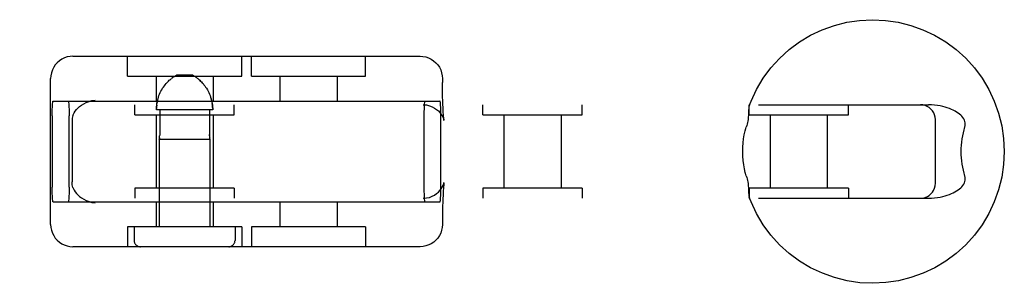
# Model space of a CAD drawing. Header units: inches. Extents: x 0 to 283, y 0 to 183.
# Tile 49 of 88: x 97.035 to 99.017, y 94.897 to 95.427. Entities that reach past the tile are written whole.
import ezdxf

# ---------------------------------------------------------------- set-up
doc = ezdxf.new("R2010")
doc.units = ezdxf.units.IN
doc.header["$LTSCALE"] = 15.583333
doc.header["$MEASUREMENT"] = 0
doc.linetypes.add('HIDDEN', pattern=[0.2, 0.1, -0.1])
doc.layers.add('DEFAULT_2', color=8, linetype='HIDDEN')

msp = doc.modelspace()

# ---------------------------------------------------------------- linework, layer by layer
at = {"layer": 'DEFAULT_2', "color": 8, "linetype": 'HIDDEN'}
for p, q in [((97.1424, 95.3537), (97.8412, 95.3537)), ((97.2521, 95.3137), (97.2521, 95.3537)), ((97.4821, 95.3137), (97.4821, 95.3537)), ((97.5015, 95.3137), (97.5015, 95.3537)), ((97.7315, 95.3137), (97.7315, 95.3537)), ((97.0974, 95.0157), (97.0974, 95.3087)), ((97.2521, 95.3137), (97.4821, 95.3137)), ((97.3096, 95.3137), (97.3096, 95.2637)), ((97.343, 95.3109), (97.3442, 95.3117)), ((97.3454, 95.3125), (97.3442, 95.3117)), ((97.3837, 95.3157), (97.3505, 95.3157)), ((97.4246, 95.3137), (97.4246, 95.2637)), ((97.5015, 95.3137), (97.7315, 95.3137)), ((97.559, 95.3137), (97.559, 95.2637)), ((97.674, 95.3137), (97.674, 95.2637)), ((97.8862, 95.3087), (97.8862, 95.3012)), ((97.1025, 95.2637), (97.8811, 95.2637)), ((97.4214, 95.2652), (97.4206, 95.2683)), ((95.4059, 95.2562), (98.8645, 95.2562)), ((97.2671, 95.2362), (97.2671, 95.2562)), ((97.4238, 95.2457), (97.3104, 95.2457)), ((97.317, 95.2457), (97.317, 95.1965)), ((97.4172, 95.2457), (97.4172, 95.1965)), ((97.4671, 95.2362), (97.4671, 95.2562)), ((97.9675, 95.2362), (97.9675, 95.2562)), ((98.1675, 95.2362), (98.1675, 95.2562)), ((98.5033, 95.2362), (98.5033, 95.2562)), ((98.7033, 95.2362), (98.7033, 95.2562)), ((97.1005, 95.2337), (97.1005, 95.0907)), ((97.1347, 95.0907), (97.1347, 95.2337)), ((97.1407, 95.2232), (97.1407, 95.1011)), ((97.2671, 95.2362), (97.4671, 95.2362)), ((97.3096, 95.2362), (97.3096, 95.0882)), ((97.4246, 95.2362), (97.4246, 95.0882)), ((97.8488, 95.2337), (97.8488, 95.0907)), ((97.8831, 95.0907), (97.8831, 95.2337)), ((97.9675, 95.2362), (98.1675, 95.2362)), ((98.01, 95.2362), (98.01, 95.0882)), ((98.125, 95.2362), (98.125, 95.0882)), ((98.5033, 95.2362), (98.7033, 95.2362)), ((98.5458, 95.2362), (98.5458, 95.0882)), ((98.6608, 95.2362), (98.6608, 95.0882)), ((98.8784, 95.0982), (98.8784, 95.2262)), ((97.3161, 95.1869), (97.3162, 95.1877)), ((97.3161, 95.1872), (97.3161, 95.1869)), ((97.3161, 95.1869), (97.4181, 95.1869)), ((97.3161, 95.1869), (97.3161, 95.0107)), ((97.3162, 95.1877), (97.3163, 95.1882)), ((97.4179, 95.1877), (97.418, 95.1872)), ((97.418, 95.1872), (97.4181, 95.1869)), ((97.4181, 95.1869), (97.4181, 95.187)), ((97.4181, 95.1869), (97.4181, 95.0107)), ((97.8893, 95.0991), (97.8894, 95.0997)), ((97.4671, 95.0882), (97.2671, 95.0882)), ((97.2671, 95.0882), (97.2671, 95.0682)), ((97.4671, 95.0882), (97.4671, 95.0682)), ((98.1675, 95.0882), (97.9675, 95.0882)), ((97.9675, 95.0882), (97.9675, 95.0682)), ((98.1675, 95.0882), (98.1675, 95.0682)), ((98.7033, 95.0882), (98.5033, 95.0882)), ((98.5033, 95.0882), (98.5033, 95.0682)), ((98.7033, 95.0882), (98.7033, 95.0682)), ((95.4059, 95.0682), (98.8645, 95.0682)), ((97.1025, 95.0607), (97.8811, 95.0607)), ((97.3096, 95.0607), (97.3096, 95.0107)), ((97.4246, 95.0607), (97.4246, 95.0107)), ((97.559, 95.0607), (97.559, 95.0107)), ((97.674, 95.0607), (97.674, 95.0107)), ((97.8862, 95.0232), (97.8862, 95.0157)), ((97.4821, 95.0107), (97.2521, 95.0107)), ((97.2521, 95.0107), (97.2521, 94.9707)), ((97.2656, 95.0107), (97.2656, 94.9832)), ((97.4686, 95.0107), (97.4686, 94.9832)), ((97.4821, 95.0107), (97.4821, 94.9707)), ((97.7315, 95.0107), (97.5015, 95.0107)), ((97.5015, 95.0107), (97.5015, 94.9707)), ((97.7315, 95.0107), (97.7315, 94.9707)), ((97.8412, 94.9707), (97.1424, 94.9707))]:
    msp.add_line(p, q, dxfattribs=at)
for points in [[(98.5037, 95.2543), (98.5074, 95.2636), (98.5185, 95.2871), (98.5318, 95.3093), (98.5473, 95.3302), (98.5648, 95.3495), (98.584, 95.367), (98.6049, 95.3824), (98.6272, 95.3958), (98.6507, 95.4069), (98.6751, 95.4157), (98.7003, 95.422), (98.726, 95.4259), (98.752, 95.4272), (98.778, 95.4259), (98.8037, 95.4221), (98.8289, 95.4158), (98.8534, 95.4071), (98.877, 95.396), (98.8993, 95.3826), (98.9202, 95.3671), (98.9395, 95.3496), (98.957, 95.3304), (98.9725, 95.3095), (98.9859, 95.2871), (98.997, 95.2636), (99.0058, 95.2391), (99.0121, 95.2139), (99.0159, 95.1881), (99.0172, 95.1622)], [(97.1424, 95.3537), (97.1366, 95.3533), (97.131, 95.3522), (97.1255, 95.3504), (97.1202, 95.3478), (97.1153, 95.3446), (97.1109, 95.3408), (97.1069, 95.3364), (97.1036, 95.3315), (97.1009, 95.3261), (97.099, 95.3205), (97.0978, 95.3146), (97.0974, 95.3087)], [(97.8412, 95.3537), (97.8469, 95.3533), (97.8526, 95.3522), (97.8581, 95.3504), (97.8634, 95.3478), (97.8683, 95.3446), (97.8727, 95.3408), (97.8766, 95.3364), (97.88, 95.3315), (97.8827, 95.3261), (97.8846, 95.3205), (97.8858, 95.3146), (97.8862, 95.3087)], [(97.3104, 95.2457), (97.3104, 95.2489), (97.3106, 95.2522), (97.311, 95.2555), (97.3114, 95.2587), (97.312, 95.262), (97.3127, 95.2652), (97.3136, 95.2683), (97.3145, 95.2714), (97.3156, 95.2745), (97.3168, 95.2775), (97.3182, 95.2806), (97.3196, 95.2835), (97.3212, 95.2864), (97.3229, 95.2892), (97.3246, 95.2918), (97.3264, 95.2942), (97.3281, 95.2965), (97.3298, 95.2986), (97.3315, 95.3005), (97.3331, 95.3022), (97.3347, 95.3038), (97.3362, 95.3053), (97.3377, 95.3066), (97.3391, 95.3078), (97.3404, 95.3089)], [(97.343, 95.3109), (97.3418, 95.3099), (97.3404, 95.3089)], [(97.3454, 95.3125), (97.3465, 95.3133), (97.3475, 95.3139), (97.3486, 95.3146), (97.3495, 95.3151), (97.3505, 95.3157)], [(97.3888, 95.3125), (97.3877, 95.3133), (97.3866, 95.3139), (97.3856, 95.3146), (97.3846, 95.3151), (97.3837, 95.3157)], [(97.3888, 95.3125), (97.3899, 95.3117), (97.3911, 95.3109), (97.3924, 95.3099), (97.3937, 95.3089), (97.3951, 95.3078), (97.3965, 95.3066), (97.3979, 95.3053), (97.3994, 95.3038), (97.401, 95.3022), (97.4026, 95.3005), (97.4043, 95.2986), (97.406, 95.2965), (97.4078, 95.2943), (97.4095, 95.2918), (97.4112, 95.2892), (97.4129, 95.2864), (97.4145, 95.2835), (97.416, 95.2806), (97.4173, 95.2776), (97.4185, 95.2745), (97.4196, 95.2714), (97.4206, 95.2683), (97.4214, 95.2652), (97.4221, 95.262), (97.4227, 95.2587), (97.4232, 95.2555), (97.4235, 95.2522), (97.4237, 95.2489), (97.4238, 95.2457)], [(97.3994, 95.3038), (97.3979, 95.3053), (97.3965, 95.3066), (97.3951, 95.3078), (97.3937, 95.3089)], [(97.8893, 95.2252), (97.8894, 95.2247), (97.8894, 95.2246), (97.8893, 95.2252), (97.8891, 95.2263), (97.8889, 95.2279), (97.8887, 95.2301), (97.8884, 95.2329), (97.8881, 95.2363), (97.8878, 95.2404), (97.8875, 95.2451), (97.8873, 95.2506), (97.887, 95.2569), (97.8867, 95.264), (97.8865, 95.2719), (97.8863, 95.2808), (97.8862, 95.2906), (97.8862, 95.3012)], [(97.1005, 95.2337), (97.1005, 95.2384), (97.1006, 95.2429), (97.1007, 95.2473), (97.1009, 95.2513), (97.1011, 95.2549), (97.1013, 95.2579), (97.1016, 95.2604), (97.1019, 95.2622), (97.1022, 95.2633), (97.1025, 95.2637)], [(97.1328, 95.2637), (97.1331, 95.2633), (97.1334, 95.2622), (97.1337, 95.2604), (97.1339, 95.2579), (97.1342, 95.2549), (97.1344, 95.2513), (97.1345, 95.2473), (97.1346, 95.2429), (97.1347, 95.2384), (97.1347, 95.2337)], [(97.1423, 95.2343), (97.1435, 95.2372), (97.145, 95.2402), (97.147, 95.2433), (97.1493, 95.2464), (97.1522, 95.2495), (97.1556, 95.2525), (97.1595, 95.2555), (97.164, 95.2583), (97.1691, 95.2608), (97.1747, 95.2629), (97.1806, 95.2644), (97.1868, 95.2654)], [(97.3127, 95.2652), (97.312, 95.262), (97.3114, 95.2587)], [(97.4237, 95.2489), (97.4235, 95.2522), (97.4232, 95.2555), (97.4227, 95.2587)], [(97.8508, 95.2637), (97.8505, 95.2633), (97.8502, 95.2622), (97.8499, 95.2604), (97.8497, 95.2579), (97.8494, 95.2549), (97.8492, 95.2513), (97.8491, 95.2473), (97.8489, 95.2429), (97.8489, 95.2384), (97.8488, 95.2337)], [(97.8831, 95.2337), (97.8831, 95.2384), (97.883, 95.2429), (97.8829, 95.2473), (97.8827, 95.2513), (97.8825, 95.2549), (97.8823, 95.2579), (97.882, 95.2604), (97.8817, 95.2622), (97.8814, 95.2633), (97.8811, 95.2637)], [(97.311, 95.2555), (97.3106, 95.2522), (97.3104, 95.2489)], [(97.8472, 95.2562), (97.8538, 95.2557), (97.8599, 95.2543), (97.8655, 95.2522), (97.8704, 95.2496), (97.8745, 95.2468), (97.8781, 95.2437), (97.8812, 95.2403), (97.8838, 95.2369), (97.8858, 95.2336), (97.8873, 95.2307), (97.8883, 95.2283), (97.8889, 95.2265), (97.8892, 95.2253), (97.8893, 95.2252)], [(98.5025, 95.2435), (98.5024, 95.2392), (98.5023, 95.2368), (98.5021, 95.2344), (98.5019, 95.2318), (98.5016, 95.229), (98.5013, 95.2262), (98.5008, 95.2233), (98.5001, 95.2202), (98.4994, 95.2172), (98.4986, 95.2142), (98.4976, 95.2112)], [(98.5037, 95.2543), (98.5035, 95.2535), (98.5032, 95.2522), (98.503, 95.2507), (98.5028, 95.2491), (98.5027, 95.2473), (98.5026, 95.2454), (98.5025, 95.2435)], [(98.5055, 95.2562), (98.5048, 95.2559), (98.5043, 95.2554), (98.5038, 95.2546)], [(98.8784, 95.2262), (98.878, 95.2311), (98.8769, 95.2356), (98.8751, 95.24), (98.8726, 95.2439), (98.8696, 95.2474), (98.8661, 95.2504), (98.8622, 95.2528), (98.8579, 95.2547), (98.8532, 95.2558), (98.8484, 95.2562)], [(98.9374, 95.2112), (98.9381, 95.2141), (98.9385, 95.2169), (98.9384, 95.2198), (98.9379, 95.2225), (98.937, 95.2252), (98.9356, 95.2279), (98.9339, 95.2304), (98.9319, 95.2329), (98.9296, 95.2352), (98.927, 95.2374), (98.9242, 95.2395), (98.9212, 95.2415), (98.918, 95.2434), (98.9145, 95.2452), (98.9107, 95.2469), (98.9068, 95.2485), (98.9025, 95.25), (98.898, 95.2515), (98.8932, 95.2527), (98.8882, 95.2538), (98.8828, 95.2548), (98.877, 95.2555), (98.8709, 95.256), (98.8645, 95.2562)], [(97.1423, 95.2343), (97.1416, 95.232), (97.1411, 95.2293), (97.1408, 95.2264), (97.1407, 95.2232)], [(98.4906, 95.1622), (98.4908, 95.1708), (98.4914, 95.1794), (98.4924, 95.1878), (98.4938, 95.196), (98.4955, 95.2038), (98.4976, 95.2112)], [(98.9374, 95.2112), (98.9356, 95.2055), (98.9341, 95.1997), (98.9328, 95.1937), (98.9318, 95.1875), (98.9309, 95.1812), (98.9304, 95.1749), (98.93, 95.1685), (98.9299, 95.1622)], [(97.3165, 95.1897), (97.3164, 95.1889), (97.3163, 95.1882), (97.3162, 95.1877)], [(97.3165, 95.1897), (97.3166, 95.1907), (97.3168, 95.1917), (97.3168, 95.1929), (97.3169, 95.194)], [(97.317, 95.1965), (97.317, 95.1953), (97.3169, 95.194)], [(97.4172, 95.194), (97.4172, 95.1953), (97.4172, 95.1965)], [(97.4172, 95.1965), (97.4172, 95.1953), (97.4172, 95.194), (97.4173, 95.1929), (97.4174, 95.1917), (97.4175, 95.1907), (97.4176, 95.1897)], [(97.4179, 95.1877), (97.4178, 95.1882), (97.4177, 95.1889), (97.4176, 95.1897)], [(98.4976, 95.1132), (98.4957, 95.1197), (98.4941, 95.127), (98.4926, 95.1351), (98.4915, 95.1438), (98.4909, 95.1528), (98.4906, 95.1622)], [(99.0172, 95.1622), (99.0159, 95.1362), (99.0121, 95.1105), (99.0058, 95.0853), (98.997, 95.0608), (98.9859, 95.0373), (98.9726, 95.015), (98.9571, 94.9941), (98.9396, 94.9748), (98.9204, 94.9574), (98.8996, 94.9419), (98.8773, 94.9285), (98.8538, 94.9174), (98.8293, 94.9086), (98.8041, 94.9023), (98.7784, 94.8985), (98.7524, 94.8972), (98.7264, 94.8984), (98.7007, 94.9022), (98.6755, 94.9085), (98.651, 94.9173), (98.6274, 94.9284), (98.6051, 94.9418), (98.5842, 94.9572), (98.5649, 94.9747), (98.5474, 94.994), (98.5319, 95.0149), (98.5185, 95.0372), (98.5074, 95.0607), (98.5037, 95.07)], [(98.9299, 95.1622), (98.93, 95.1558), (98.9304, 95.1494), (98.9309, 95.1431), (98.9318, 95.1368), (98.9328, 95.1307), (98.9341, 95.1246), (98.9356, 95.1188), (98.9374, 95.1132)], [(97.1423, 95.09), (97.1416, 95.0924), (97.1411, 95.095), (97.1408, 95.0979), (97.1407, 95.1011)], [(97.8472, 95.0682), (97.8538, 95.0687), (97.8599, 95.07), (97.8655, 95.0721), (97.8704, 95.0747), (97.8745, 95.0776), (97.8781, 95.0806), (97.8812, 95.084), (97.8838, 95.0874), (97.8858, 95.0907), (97.8873, 95.0937), (97.8883, 95.096), (97.8889, 95.0978), (97.8892, 95.099), (97.8893, 95.0991)], [(97.8894, 95.0997), (97.8893, 95.0992), (97.8891, 95.0981), (97.8889, 95.0964), (97.8887, 95.0942), (97.8884, 95.0914), (97.8881, 95.088), (97.8878, 95.084), (97.8875, 95.0792), (97.8873, 95.0737), (97.887, 95.0675), (97.8867, 95.0604), (97.8865, 95.0524), (97.8863, 95.0436), (97.8862, 95.0338), (97.8862, 95.0232)], [(98.4976, 95.1132), (98.4986, 95.1102), (98.4994, 95.1071), (98.5001, 95.1041), (98.5008, 95.1011), (98.5013, 95.0981), (98.5016, 95.0953), (98.5019, 95.0926), (98.5021, 95.09), (98.5023, 95.0875), (98.5024, 95.0852)], [(98.8645, 95.0682), (98.8709, 95.0683), (98.877, 95.0688), (98.8827, 95.0696), (98.8881, 95.0705), (98.8932, 95.0716), (98.898, 95.0729), (98.9025, 95.0743), (98.9067, 95.0758), (98.9107, 95.0774), (98.9144, 95.0791), (98.9179, 95.081), (98.9212, 95.0829), (98.9242, 95.0848), (98.927, 95.0869), (98.9296, 95.0891), (98.9319, 95.0914), (98.9339, 95.0939), (98.9356, 95.0964), (98.9369, 95.0991), (98.9379, 95.1017), (98.9384, 95.1045), (98.9385, 95.1074), (98.9381, 95.1103), (98.9374, 95.1132)], [(97.1025, 95.0607), (97.1022, 95.0611), (97.1019, 95.0621), (97.1016, 95.0639), (97.1013, 95.0664), (97.1011, 95.0695), (97.1009, 95.073), (97.1007, 95.0771), (97.1006, 95.0814), (97.1005, 95.0859), (97.1005, 95.0907)], [(97.1347, 95.0907), (97.1347, 95.0859), (97.1346, 95.0814), (97.1345, 95.0771), (97.1344, 95.073), (97.1342, 95.0695), (97.1339, 95.0664), (97.1337, 95.0639), (97.1334, 95.0621), (97.1331, 95.0611), (97.1328, 95.0607)], [(97.1423, 95.09), (97.1435, 95.0871), (97.145, 95.0841), (97.147, 95.0811), (97.1493, 95.078), (97.1522, 95.0749), (97.1556, 95.0718), (97.1595, 95.0688), (97.164, 95.0661), (97.1691, 95.0635), (97.1747, 95.0615), (97.1806, 95.0599), (97.1868, 95.0589)], [(97.8488, 95.0907), (97.8489, 95.0859), (97.8489, 95.0814), (97.8491, 95.0771), (97.8492, 95.073), (97.8494, 95.0695), (97.8497, 95.0664), (97.8499, 95.0639), (97.8502, 95.0621), (97.8505, 95.0611), (97.8508, 95.0607)], [(97.8811, 95.0607), (97.8814, 95.0611), (97.8817, 95.0621), (97.882, 95.0639), (97.8823, 95.0664), (97.8825, 95.0695), (97.8827, 95.073), (97.8829, 95.0771), (97.883, 95.0814), (97.8831, 95.0859), (97.8831, 95.0907)], [(98.5024, 95.0852), (98.5025, 95.0809), (98.5026, 95.0789), (98.5027, 95.077), (98.5028, 95.0753), (98.503, 95.0737), (98.5032, 95.0722), (98.5035, 95.0709), (98.5037, 95.07)], [(98.8484, 95.0682), (98.8534, 95.0686), (98.858, 95.0697), (98.8623, 95.0716), (98.8662, 95.074), (98.8695, 95.0768), (98.8725, 95.0802), (98.8749, 95.084), (98.8767, 95.0882), (98.878, 95.0929), (98.8784, 95.0982)], [(98.5038, 95.0698), (98.5043, 95.0689), (98.5048, 95.0684), (98.5055, 95.0682)], [(97.0974, 95.0157), (97.0978, 95.0096), (97.099, 95.0037), (97.1009, 94.9982), (97.1036, 94.993), (97.1068, 94.9882), (97.1106, 94.9838), (97.115, 94.98), (97.1198, 94.9768), (97.125, 94.9742), (97.1306, 94.9722), (97.1364, 94.9711), (97.1424, 94.9707)], [(97.8862, 95.0157), (97.8858, 95.0096), (97.8846, 95.0037), (97.8826, 94.9982), (97.88, 94.993), (97.8768, 94.9882), (97.873, 94.9838), (97.8686, 94.98), (97.8638, 94.9768), (97.8585, 94.9742), (97.853, 94.9722), (97.8472, 94.9711), (97.8412, 94.9707)]]:
    msp.add_lwpolyline(points, dxfattribs=at)
for centre, start, end in [((97.2781, 94.9832), 180, 270), ((97.4561, 94.9832), 270, 360)]:
    msp.add_arc(centre, 0.0125, start, end, dxfattribs=at)

doc.saveas('drawing.dxf')
